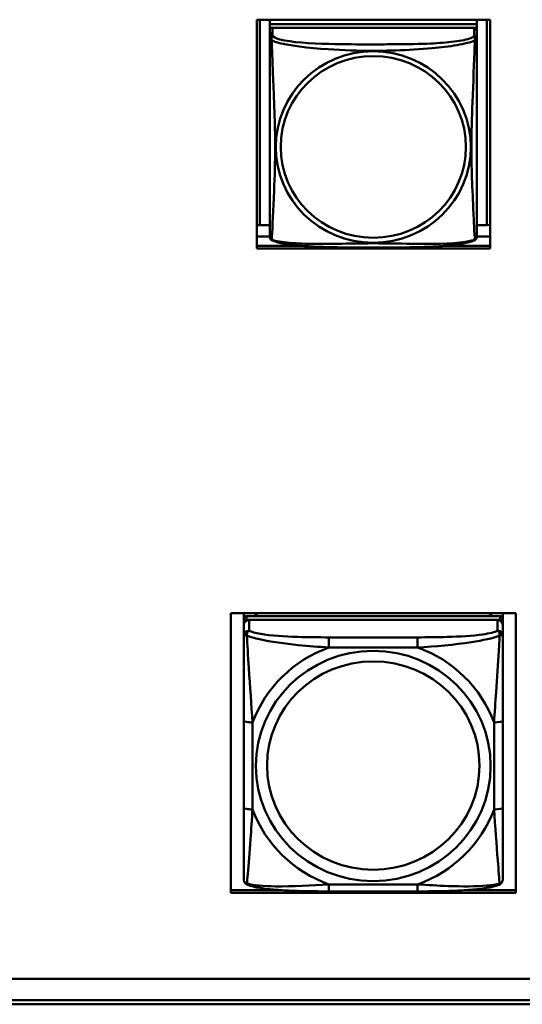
# Model space of a CAD drawing. Header units: inches. Extents: x 8.7 to 68.4, y -2.3 to 39.9.
# Tile 64 of 118: x 55.5 to 56.7, y 10.9 to 13.2. Entities that reach past the tile are written whole.
import ezdxf

# ---------------------------------------------------------------- set-up
doc = ezdxf.new("R2010")
doc.units = ezdxf.units.IN
doc.header["$MEASUREMENT"] = 0
doc.layers.add('Visible Edges(ROSSANSI)', color=7, linetype='Continuous', lineweight=50)
doc.layers.add('Visible Tangent Edges(ROSSANSI)', color=7, linetype='Continuous', lineweight=50)

msp = doc.modelspace()

# ---------------------------------------------------------------- linework, layer by layer
at = {"layer": 'Visible Edges(ROSSANSI)'}
for p, q in [((56.0807, 12.6645), (56.0807, 13.1873)), ((56.0807, 13.1873), (56.6128, 13.1873)), ((56.0875, 12.718), (56.0875, 13.1873)), ((56.1102, 13.1873), (56.1102, 13.1768)), ((56.5826, 13.1873), (56.5826, 13.1768)), ((56.6052, 13.1873), (56.6052, 12.718)), ((56.6128, 13.1873), (56.6128, 12.6645)), ((56.5826, 13.1768), (56.1102, 13.1768)), ((56.1102, 13.1768), (56.1102, 13.1686)), ((56.1102, 13.1768), (56.5826, 13.1768)), ((56.1102, 13.1768), (56.1102, 13.1768)), ((56.1102, 13.1629), (56.1102, 13.1686)), ((56.1102, 13.1686), (56.116, 13.1686)), ((56.1102, 13.1628), (56.1102, 13.1451)), ((56.5767, 13.1686), (56.1161, 13.1686)), ((56.5768, 13.1686), (56.5826, 13.1686)), ((56.5826, 13.1768), (56.5826, 13.1686)), ((56.5826, 13.1768), (56.5826, 13.1768)), ((56.5826, 13.1686), (56.5826, 13.1628)), ((56.5826, 13.1451), (56.5826, 13.1628)), ((56.0875, 12.718), (56.0807, 12.7183)), ((56.1102, 12.718), (56.0875, 12.718)), ((56.6052, 12.718), (56.5826, 12.718)), ((56.6052, 12.718), (56.6128, 12.7184)), ((56.1102, 12.6924), (56.0807, 12.6924)), ((56.6128, 12.6924), (56.5826, 12.6924)), ((56.0807, 12.671), (56.181, 12.671)), ((56.0807, 12.6706), (56.1859, 12.6706)), ((56.6128, 12.6645), (56.0807, 12.6645)), ((56.5068, 12.6706), (56.6128, 12.6706)), ((56.5118, 12.671), (56.6128, 12.671)), ((56.0215, 11.1932), (56.0215, 11.8319)), ((56.0215, 11.8319), (56.672, 11.8319)), ((56.0511, 11.8194), (56.0511, 11.8319)), ((56.0777, 11.8252), (56.0777, 11.8319)), ((56.0815, 11.8252), (56.0781, 11.8319)), ((56.6147, 11.8319), (56.6113, 11.8252)), ((56.6151, 11.8319), (56.6151, 11.8252)), ((56.6417, 11.8319), (56.6417, 11.8194)), ((56.6417, 11.8289), (56.6417, 11.8319)), ((56.6417, 11.826), (56.6417, 11.8289)), ((56.672, 11.8319), (56.672, 11.1932)), ((56.0511, 11.8194), (56.0511, 11.8111)), ((56.0511, 11.8053), (56.0511, 11.8111)), ((56.6358, 11.8252), (56.057, 11.8252)), ((56.057, 11.8169), (56.6358, 11.8169)), ((56.6299, 11.8169), (56.0629, 11.8169)), ((56.6417, 11.8111), (56.6417, 11.8194)), ((56.6417, 11.8111), (56.6417, 11.8053)), ((56.0511, 11.8053), (56.0511, 11.7804)), ((56.6417, 11.7804), (56.6417, 11.8053)), ((56.6417, 11.7156), (56.6417, 11.7893)), ((56.6417, 11.7144), (56.6417, 11.7156)), ((56.0511, 11.586), (56.0511, 11.3873)), ((56.6417, 11.3873), (56.6417, 11.586)), ((56.6417, 11.5149), (56.6417, 11.4964)), ((56.6417, 11.4423), (56.6417, 11.4964)), ((56.6417, 11.365), (56.6417, 11.4781)), ((56.6417, 11.4423), (56.6417, 11.4412)), ((56.6417, 11.2885), (56.6417, 11.365)), ((56.0215, 11.1993), (56.1339, 11.1993)), ((56.5589, 11.1993), (56.672, 11.1993)), ((56.672, 11.1932), (56.0215, 11.1932)), ((56.4475, 11.1964), (56.2452, 11.1964)), ((52.9245, 10.997), (61.7381, 10.997)), ((61.7381, 10.9483), (52.9745, 10.9483)), ((61.7381, 10.9385), (52.9745, 10.9385))]:
    msp.add_line(p, q, dxfattribs=at)
for centre, major_axis, start_param, end_param in [((56.1161, 13.1628), (-0.00591, 0), 4.712394, 6.28319), ((56.5767, 13.1628), (0.00591, 0), 0.000005, 1.570801), ((56.057, 11.8194), (-0.00591, 0), 4.712394, 6.28319), ((56.057, 11.8111), (-0.00591, 0), 4.712394, 6.28319), ((56.0629, 11.8053), (-0.0118, 0), 4.712394, 6.28319), ((56.6299, 11.8053), (0.0118, 0), 0.000005, 1.570801), ((56.6358, 11.8194), (0.00591, 0), 0.000005, 1.570801), ((56.6358, 11.8111), (0.00591, 0), 0.000005, 1.570801)]:
    msp.add_ellipse(centre, major_axis=major_axis, ratio=0.981793, start_param=start_param, end_param=end_param, dxfattribs=at)
for points, knots in [([(56.1107, 13.1515), (56.111, 13.1524), (56.1114, 13.1532), (56.1122, 13.1547), (56.1126, 13.1553), (56.1132, 13.1562), (56.1135, 13.1565), (56.1139, 13.1569), (56.1141, 13.1571), (56.1143, 13.1574), (56.1143, 13.1574), (56.1144, 13.1575), (56.1144, 13.1575), (56.1144, 13.1575), (56.1144, 13.1575), (56.1144, 13.1575)], [1.45169877, 1.45169877, 1.45169877, 1.45169877, 1.45881936, 1.45881936, 1.4643385, 1.4643385, 1.4671291, 1.4671291, 1.46922133, 1.46922133, 1.46961345, 1.46961345, 1.46976049, 1.46976049, 1.469778, 1.469778, 1.469778, 1.469778]), ([(56.1102, 13.1451), (56.1102, 13.1425), (56.1102, 13.1379), (56.1102, 13.1318), (56.1102, 13.1205), (56.1102, 13.1041), (56.1102, 13.0863), (56.1102, 13.0684), (56.1102, 13.0492), (56.1102, 13.0301), (56.1102, 13.003), (56.1102, 12.9758), (56.1102, 12.949), (56.1102, 12.9323), (56.1102, 12.9156), (56.1102, 12.899), (56.1102, 12.8658), (56.1102, 12.8326), (56.1102, 12.8004), (56.1102, 12.7602), (56.1102, 12.7198), (56.1102, 12.7012), (56.1102, 12.6954), (56.1102, 12.6922), (56.1102, 12.6921)], [0.325731, 0.325731, 0.325731, 0.325731, 0.404774, 0.404774, 0.404774, 0.550532, 0.550532, 0.550532, 0.69629, 0.69629, 0.69629, 0.902598, 0.902598, 0.902598, 1.03154, 1.03154, 1.03154, 1.289425, 1.289425, 1.289425, 1.610774, 1.610774, 1.610774, 1.710218, 1.710218, 1.710218, 1.710218]), ([(56.1103, 12.6899), (56.1103, 12.6903), (56.1102, 12.6907), (56.1102, 12.6913), (56.1102, 12.6916), (56.1102, 12.6919), (56.1102, 12.692), (56.1102, 12.692), (56.1102, 12.692), (56.1102, 12.6921), (56.1102, 12.6921), (56.1102, 12.6921), (56.1102, 12.6921), (56.1102, 12.6921), (56.1102, 12.6921), (56.1102, 12.6921), (56.1102, 12.6921), (56.1102, 12.6921), (56.1102, 12.6921), (56.1102, 12.6921), (56.1102, 12.6921), (56.1102, 12.6921), (56.1102, 12.6921), (56.1102, 12.6921), (56.1102, 12.6922), (56.1102, 12.6923), (56.1102, 12.6924), (56.1102, 12.6933), (56.1102, 12.6946), (56.1102, 12.6994), (56.1102, 12.7037), (56.1102, 12.7148), (56.1102, 12.722), (56.1102, 12.7398), (56.1102, 12.7509), (56.1102, 12.7785), (56.1102, 12.7956), (56.1102, 12.842), (56.1102, 12.8719), (56.1102, 12.9467), (56.1102, 12.9928), (56.1102, 13.0511), (56.1102, 13.0639), (56.1102, 13.0849), (56.1102, 13.0935), (56.1102, 13.1074), (56.1102, 13.1131), (56.1102, 13.1267), (56.1102, 13.134), (56.1102, 13.1417), (56.1102, 13.1437), (56.1102, 13.1451)], [0, 0, 0, 0, 0.002803, 0.002803, 0.004904, 0.004904, 0.005298, 0.005298, 0.005446, 0.005446, 0.005481, 0.005481, 0.005516, 0.005516, 0.005552, 0.005552, 0.005623, 0.005623, 0.00619, 0.00619, 0.00675, 0.00675, 0.008431, 0.008431, 0.013472, 0.013472, 0.028604, 0.028604, 0.074226, 0.074226, 0.144394, 0.144394, 0.223761, 0.223761, 0.323321, 0.323321, 0.460914, 0.460914, 0.692798, 0.692798, 1.041302, 1.041302, 1.138808, 1.138808, 1.209614, 1.209614, 1.261515, 1.261515, 1.348155, 1.348155, 1.391774, 1.391774, 1.391774, 1.391774]), ([(56.5826, 12.6928), (56.5826, 12.6915), (56.5826, 12.6921), (56.5826, 12.6947), (56.5826, 12.6994), (56.5826, 12.7103), (56.5826, 12.7241), (56.5826, 12.738), (56.5826, 12.7545), (56.5826, 12.7719), (56.5826, 12.7966), (56.5826, 12.8229), (56.5826, 12.8493), (56.5826, 12.8658), (56.5826, 12.8824), (56.5826, 12.899), (56.5826, 12.9322), (56.5826, 12.9655), (56.5826, 12.9995), (56.5826, 13.0418), (56.5826, 13.0876), (56.5826, 13.1192), (56.5826, 13.1316), (56.5826, 13.141), (56.5826, 13.1451)], [0.325731, 0.325731, 0.325731, 0.325731, 0.404774, 0.404774, 0.404774, 0.550532, 0.550532, 0.550532, 0.69629, 0.69629, 0.69629, 0.902598, 0.902598, 0.902598, 1.03154, 1.03154, 1.03154, 1.289425, 1.289425, 1.289425, 1.610774, 1.610774, 1.610774, 1.73735, 1.73735, 1.73735, 1.73735]), ([(56.1143, 12.684), (56.1138, 12.6843), (56.1133, 12.6847), (56.1124, 12.6855), (56.112, 12.686), (56.1114, 12.6869), (56.1111, 12.6873), (56.1108, 12.6881), (56.1107, 12.6885), (56.1105, 12.6893), (56.1104, 12.6896), (56.1103, 12.6899)], [0.02273764, 0.02273764, 0.02273764, 0.02273764, 0.02954834, 0.02954834, 0.03635903, 0.03635903, 0.04316973, 0.04316973, 0.04998042, 0.04998042, 0.05679112, 0.05679112, 0.05679112, 0.05679112]), ([(56.5784, 12.684), (56.575, 12.6823), (56.5715, 12.681), (56.5635, 12.6786), (56.5591, 12.6775), (56.5496, 12.6756), (56.5446, 12.6748), (56.5334, 12.6732), (56.5272, 12.6725), (56.5133, 12.6711), (56.5056, 12.6705), (56.4878, 12.6693), (56.4775, 12.6688), (56.4526, 12.6678), (56.4379, 12.6675), (56.4062, 12.667), (56.3892, 12.6669), (56.3552, 12.6668), (56.3382, 12.6668), (56.3042, 12.6669), (56.2872, 12.667), (56.2532, 12.6675), (56.236, 12.6679), (56.2058, 12.6692), (56.1927, 12.67), (56.1717, 12.6718), (56.1636, 12.6727), (56.15, 12.6745), (56.1443, 12.6754), (56.1342, 12.6774), (56.1298, 12.6784), (56.1216, 12.6808), (56.1179, 12.6822), (56.1143, 12.684)], [-1.678204, -1.678204, -1.678204, -1.678204, -1.629815, -1.629815, -1.580861, -1.580861, -1.532583, -1.532583, -1.479316, -1.479316, -1.416961, -1.416961, -1.337799, -1.337799, -1.226353, -1.226353, -1.09702, -1.09702, -0.967687, -0.967687, -0.838354, -0.838354, -0.709022, -0.709022, -0.60577, -0.60577, -0.53827, -0.53827, -0.483941, -0.483941, -0.435529, -0.435529, -0.384876, -0.384876, -0.384876, -0.384876]), ([(56.5784, 12.684), (56.579, 12.6843), (56.5795, 12.6847), (56.5804, 12.6855), (56.5808, 12.686), (56.5814, 12.6869), (56.5816, 12.6873), (56.582, 12.6881), (56.5821, 12.6885), (56.5823, 12.6893), (56.5824, 12.6896), (56.5824, 12.6899)], [0.02273777, 0.02273777, 0.02273777, 0.02273777, 0.02954896, 0.02954896, 0.03636014, 0.03636014, 0.04317132, 0.04317132, 0.0499825, 0.0499825, 0.05679368, 0.05679368, 0.05679368, 0.05679368]), ([(56.5824, 12.6899), (56.5825, 12.6907), (56.5825, 12.6908), (56.5826, 12.6918), (56.5826, 12.6917), (56.5826, 12.6921), (56.5826, 12.692), (56.5826, 12.6921), (56.5826, 12.6921), (56.5826, 12.6921), (56.5826, 12.6921), (56.5826, 12.6921), (56.5826, 12.6921), (56.5826, 12.6921), (56.5826, 12.6921), (56.5826, 12.6921), (56.5826, 12.6921), (56.5826, 12.6921), (56.5826, 12.6921), (56.5826, 12.6921), (56.5826, 12.6921), (56.5826, 12.6921), (56.5826, 12.6921), (56.5826, 12.6922), (56.5826, 12.6922), (56.5826, 12.6923), (56.5826, 12.6924), (56.5826, 12.6925), (56.5826, 12.6926), (56.5826, 12.6927), (56.5826, 12.6928), (56.5826, 12.6928)], [-0.35286073, -0.35286073, -0.35286073, -0.35286073, -0.35285947, -0.35285947, -0.35285444, -0.35285444, -0.35283508, -0.35283508, -0.35281435, -0.35281435, -0.35278867, -0.35278867, -0.35276447, -0.35276447, -0.35273163, -0.35273163, -0.35267171, -0.35267171, -0.35250564, -0.35250564, -0.35143508, -0.35143508, -0.34600909, -0.34600909, -0.3405831, -0.3405831, -0.33515711, -0.33515711, -0.32973113, -0.32973113, -0.32573078, -0.32573078, -0.32573078, -0.32573078]), ([(56.0511, 11.7804), (56.0511, 11.7713), (56.0511, 11.7561), (56.0511, 11.7389), (56.0511, 11.7125), (56.0511, 11.6822), (56.0511, 11.6528), (56.0511, 11.6304), (56.0511, 11.608), (56.0511, 11.586)], [-0.7968224, -0.7968224, -0.7968224, -0.7968224, -0.6514613, -0.6514613, -0.6514613, -0.427691, -0.427691, -0.427691, -0.2569517, -0.2569517, -0.2569517, -0.2569517]), ([(56.6417, 11.586), (56.6417, 11.6092), (56.6417, 11.6329), (56.6417, 11.6566), (56.6417, 11.6877), (56.6417, 11.72), (56.6417, 11.7468), (56.6417, 11.7607), (56.6417, 11.7727), (56.6417, 11.7804)], [0.2569537, 0.2569537, 0.2569537, 0.2569537, 0.4371919, 0.4371919, 0.4371919, 0.6739428, 0.6739428, 0.6739428, 0.7963818, 0.7963818, 0.7963818, 0.7963818]), ([(56.0511, 11.3873), (56.0511, 11.3641), (56.0511, 11.3407), (56.0511, 11.3185), (56.0511, 11.2894), (56.0511, 11.2611), (56.0511, 11.2422), (56.0511, 11.2325), (56.0511, 11.2256), (56.0511, 11.2238)], [0.2569537, 0.2569537, 0.2569537, 0.2569537, 0.4371919, 0.4371919, 0.4371919, 0.6739428, 0.6739428, 0.6739428, 0.7963818, 0.7963818, 0.7963818, 0.7963818]), ([(56.6417, 11.2238), (56.6417, 11.226), (56.6417, 11.2352), (56.6417, 11.248), (56.6417, 11.2675), (56.6417, 11.2944), (56.6417, 11.3221), (56.6417, 11.3433), (56.6417, 11.3653), (56.6417, 11.3873)], [-0.7968224, -0.7968224, -0.7968224, -0.7968224, -0.6514613, -0.6514613, -0.6514613, -0.427691, -0.427691, -0.427691, -0.2569517, -0.2569517, -0.2569517, -0.2569517]), ([(56.0592, 11.2115), (56.0581, 11.2119), (56.057, 11.2126), (56.055, 11.2141), (56.0542, 11.2151), (56.0528, 11.217), (56.0523, 11.218), (56.0516, 11.2199), (56.0514, 11.2208), (56.0512, 11.2224), (56.0511, 11.2231), (56.0511, 11.2238)], [0.02510735, 0.02510735, 0.02510735, 0.02510735, 0.03073996, 0.03073996, 0.03637257, 0.03637257, 0.04200518, 0.04200518, 0.04763779, 0.04763779, 0.0532704, 0.0532704, 0.0532704, 0.0532704]), ([(56.6336, 11.2115), (56.6347, 11.212), (56.6358, 11.2126), (56.6377, 11.2141), (56.6386, 11.2151), (56.64, 11.217), (56.6405, 11.218), (56.6412, 11.2199), (56.6414, 11.2208), (56.6416, 11.2224), (56.6417, 11.2232), (56.6417, 11.2238)], [0.02510743, 0.02510743, 0.02510743, 0.02510743, 0.03074003, 0.03074003, 0.03637262, 0.03637262, 0.04200521, 0.04200521, 0.04763781, 0.04763781, 0.0532704, 0.0532704, 0.0532704, 0.0532704]), ([(56.2452, 11.1964), (56.2317, 11.1964), (56.218, 11.1965), (56.1908, 11.1968), (56.1772, 11.1971), (56.1503, 11.1982), (56.137, 11.1989), (56.1113, 11.201), (56.0992, 11.2024), (56.0771, 11.206), (56.0676, 11.208), (56.0592, 11.2115)], [0.2569517, 0.2569517, 0.2569517, 0.2569517, 0.3597049, 0.3597049, 0.4624581, 0.4624581, 0.5652112, 0.5652112, 0.6679644, 0.6679644, 0.7707175, 0.7707175, 0.7707175, 0.7707175]), ([(56.6336, 11.2115), (56.6252, 11.208), (56.6157, 11.206), (56.5936, 11.2024), (56.5815, 11.2011), (56.5558, 11.1989), (56.5425, 11.1982), (56.5156, 11.1971), (56.502, 11.1968), (56.4747, 11.1965), (56.4611, 11.1964), (56.4475, 11.1964)], [-0.7703505, -0.7703505, -0.7703505, -0.7703505, -0.6676711, -0.6676711, -0.5649918, -0.5649918, -0.4623124, -0.4623124, -0.3596331, -0.3596331, -0.2569537, -0.2569537, -0.2569537, -0.2569537])]:
    msp.add_open_spline(points, degree=3, knots=knots, dxfattribs=at)
msp.add_open_spline([(56.1102, 13.1451), (56.1102, 13.1458), (56.1102, 13.1464), (56.1102, 13.1468)], degree=3, dxfattribs=at)
at = {"layer": 'Visible Tangent Edges(ROSSANSI)'}
for p, q in [((56.1161, 13.1509), (56.1161, 13.1686)), ((56.5767, 13.1686), (56.5767, 13.1509)), ((56.057, 11.8169), (56.057, 11.8252)), ((56.0629, 11.792), (56.0629, 11.8169)), ((56.6299, 11.8169), (56.6299, 11.792)), ((56.6358, 11.8252), (56.6358, 11.8169)), ((56.4475, 11.7766), (56.2452, 11.7766)), ((56.2452, 11.7535), (56.4475, 11.7535)), ((56.0708, 11.3836), (56.0708, 11.5822)), ((56.622, 11.5822), (56.622, 11.3836)), ((56.4475, 11.2123), (56.2452, 11.2123))]:
    msp.add_line(p, q, dxfattribs=at)
for centre, major_axis, ratio, start_param, end_param in [((56.5767, 13.1451), (0.00591, 0), 0.981793, 0.000005, 1.570801), ((56.0629, 11.7804), (-0.0118, 0), 0.981793, 4.712394, 6.28319), ((56.6299, 11.7804), (0.0118, 0), 0.981793, 0.000005, 1.570801), ((56.2452, 11.7572), (0, 0.0197), 0.00001, 0.191065, 1.761906), ((56.4475, 11.7572), (0, 0.0197), 0.00001, 0.191109, 1.76191), ((56.3464, 11.4829), (-0.2936, 0), 0.981793, 5.064161, 5.931424), ((56.3464, 11.4829), (0.2936, 0), 0.981793, 0.351772, 1.219035), ((56.0708, 11.586), (-0.0197, 0), 0.189952, 6.283184, 7.853981), ((56.622, 11.586), (0.0197, 0), 0.189952, 4.712388, 6.283184), ((56.0708, 11.3873), (-0.0197, 0), 0.189952, 6.283184, 7.853981), ((56.3464, 11.4829), (-0.2936, 0), 0.981793, 0.351772, 1.219035), ((56.3464, 11.4829), (0.2936, 0), 0.981793, 5.064161, 5.931424), ((56.622, 11.3873), (0.0197, 0), 0.189952, 4.712388, 6.283184), ((56.2452, 11.2161), (0, -0.0197), 0.00001, 4.903492, 6.28303), ((56.4475, 11.2161), (0, -0.0197), 0.00001, 4.9035, 6.28315)]:
    msp.add_ellipse(centre, major_axis=major_axis, ratio=ratio, start_param=start_param, end_param=end_param, dxfattribs=at)
for centre, major_axis in [((56.3464, 12.8964), (-0.2227, 0)), ((56.3464, 12.8966), (-0.2113, 0)), ((56.3464, 11.4829), (-0.2678, 0)), ((56.3464, 11.4837), (-0.2424, 0))]:
    msp.add_ellipse(centre, major_axis=major_axis, ratio=0.981793, dxfattribs=at)
for points, knots in [([(56.1102, 13.1451), (56.1102, 13.1448), (56.1102, 13.1445), (56.1102, 13.1441), (56.1103, 13.1439), (56.1104, 13.1436), (56.1105, 13.1435), (56.1106, 13.1433), (56.1107, 13.1432), (56.1109, 13.143), (56.1111, 13.1428), (56.1117, 13.1422), (56.1121, 13.1418), (56.1133, 13.1409), (56.1139, 13.1404), (56.1147, 13.1398)], [-0.0844808, -0.0844808, -0.0844808, -0.0844808, -0.06943799, -0.06943799, -0.05587828, -0.05587828, -0.04740346, -0.04740346, -0.04210669, -0.04210669, -0.03151317, -0.03151317, -0.01456352, -0.01456352, 0.00026741, 0.00026741, 0.00026741, 0.00026741]), ([(56.1147, 13.1398), (56.1145, 13.1409), (56.1144, 13.142), (56.1143, 13.1439), (56.1144, 13.1449), (56.1145, 13.1462), (56.1146, 13.1466), (56.1148, 13.1473), (56.1148, 13.1475), (56.115, 13.148), (56.1151, 13.1482), (56.1154, 13.149), (56.1155, 13.1494), (56.1158, 13.1501), (56.116, 13.1505), (56.1161, 13.1509)], [-0.00026741, -0.00026741, -0.00026741, -0.00026741, 0.01456352, 0.01456352, 0.03151317, 0.03151317, 0.04210669, 0.04210669, 0.04740346, 0.04740346, 0.05587828, 0.05587828, 0.06943799, 0.06943799, 0.0844808, 0.0844808, 0.0844808, 0.0844808]), ([(56.1147, 12.6849), (56.1148, 12.6865), (56.1149, 12.6888), (56.1151, 12.6916), (56.1162, 12.7115), (56.1183, 12.7546), (56.12, 12.7961), (56.1214, 12.8294), (56.1224, 12.863), (56.1224, 12.8964), (56.1224, 12.9131), (56.1222, 12.9299), (56.1217, 12.9469), (56.1211, 12.9741), (56.1199, 13.0022), (56.1187, 13.0308), (56.1179, 13.0509), (56.1171, 13.0714), (56.1163, 13.0906), (56.1156, 13.1097), (56.115, 13.1275), (56.1147, 13.1398)], [-1.657319, -1.657319, -1.657319, -1.657319, -1.610774, -1.610774, -1.610774, -1.289425, -1.289425, -1.289425, -1.03154, -1.03154, -1.03154, -0.902598, -0.902598, -0.902598, -0.69629, -0.69629, -0.69629, -0.550532, -0.550532, -0.550532, -0.405761, -0.405761, -0.405761, -0.405761]), ([(56.1147, 13.1398), (56.1175, 13.1385), (56.121, 13.1372), (56.125, 13.136), (56.1526, 13.1277), (56.1997, 13.1226), (56.2432, 13.1197), (56.2781, 13.1174), (56.3123, 13.1163), (56.3464, 13.1163), (56.3634, 13.1163), (56.3805, 13.1166), (56.3976, 13.1171), (56.4251, 13.118), (56.4533, 13.1196), (56.4809, 13.1221), (56.5005, 13.124), (56.5198, 13.1263), (56.5371, 13.1292), (56.5543, 13.1322), (56.5692, 13.1358), (56.5781, 13.1398)], [-1.657319, -1.657319, -1.657319, -1.657319, -1.610774, -1.610774, -1.610774, -1.289425, -1.289425, -1.289425, -1.03154, -1.03154, -1.03154, -0.902598, -0.902598, -0.902598, -0.69629, -0.69629, -0.69629, -0.550532, -0.550532, -0.550532, -0.405761, -0.405761, -0.405761, -0.405761]), ([(56.5767, 13.1509), (56.5761, 13.1489), (56.5734, 13.1469), (56.569, 13.1452), (56.5609, 13.1419), (56.547, 13.1391), (56.5308, 13.1371), (56.5147, 13.1351), (56.4965, 13.1338), (56.4779, 13.1329), (56.4515, 13.1317), (56.4242, 13.1313), (56.3971, 13.1311), (56.3802, 13.131), (56.3633, 13.1309), (56.3464, 13.1309), (56.3125, 13.1309), (56.2787, 13.131), (56.245, 13.1318), (56.203, 13.1329), (56.159, 13.1356), (56.1335, 13.1421), (56.1234, 13.1446), (56.117, 13.1477), (56.1161, 13.1509)], [0.325731, 0.325731, 0.325731, 0.325731, 0.404774, 0.404774, 0.404774, 0.550532, 0.550532, 0.550532, 0.69629, 0.69629, 0.69629, 0.902598, 0.902598, 0.902598, 1.03154, 1.03154, 1.03154, 1.289425, 1.289425, 1.289425, 1.610774, 1.610774, 1.610774, 1.73735, 1.73735, 1.73735, 1.73735]), ([(56.5781, 13.1398), (56.5779, 13.1358), (56.5778, 13.1313), (56.5777, 13.1263), (56.5766, 13.0919), (56.5744, 13.0427), (56.5727, 12.9988), (56.5714, 12.9635), (56.5704, 12.9299), (56.5704, 12.8964), (56.5704, 12.8797), (56.5706, 12.863), (56.571, 12.8463), (56.5717, 12.8195), (56.5729, 12.7923), (56.574, 12.7665), (56.5749, 12.7483), (56.5757, 12.7308), (56.5764, 12.7161), (56.5771, 12.7015), (56.5777, 12.6899), (56.5781, 12.6849)], [-1.657319, -1.657319, -1.657319, -1.657319, -1.610774, -1.610774, -1.610774, -1.289425, -1.289425, -1.289425, -1.03154, -1.03154, -1.03154, -0.902598, -0.902598, -0.902598, -0.69629, -0.69629, -0.69629, -0.550532, -0.550532, -0.550532, -0.405761, -0.405761, -0.405761, -0.405761]), ([(56.5767, 13.1509), (56.5768, 13.1505), (56.5769, 13.1501), (56.5772, 13.1494), (56.5774, 13.149), (56.5777, 13.1483), (56.5778, 13.148), (56.5779, 13.1475), (56.578, 13.1473), (56.5781, 13.1466), (56.5782, 13.1462), (56.5784, 13.1449), (56.5785, 13.1439), (56.5784, 13.142), (56.5783, 13.1409), (56.5781, 13.1398)], [-0.0844808, -0.0844808, -0.0844808, -0.0844808, -0.06943799, -0.06943799, -0.05587828, -0.05587828, -0.04740346, -0.04740346, -0.04210669, -0.04210669, -0.03151317, -0.03151317, -0.01456352, -0.01456352, 0.00026741, 0.00026741, 0.00026741, 0.00026741]), ([(56.5781, 13.1398), (56.5788, 13.1404), (56.5795, 13.1409), (56.5806, 13.1418), (56.5811, 13.1422), (56.5817, 13.1428), (56.5818, 13.143), (56.5821, 13.1432), (56.5821, 13.1433), (56.5823, 13.1435), (56.5824, 13.1436), (56.5825, 13.1439), (56.5825, 13.1441), (56.5826, 13.1446), (56.5826, 13.1448), (56.5826, 13.1451)], [-0.00026741, -0.00026741, -0.00026741, -0.00026741, 0.01456352, 0.01456352, 0.03151317, 0.03151317, 0.04210669, 0.04210669, 0.04740346, 0.04740346, 0.05587828, 0.05587828, 0.06943799, 0.06943799, 0.0844808, 0.0844808, 0.0844808, 0.0844808]), ([(56.1147, 12.6849), (56.1139, 12.6851), (56.1133, 12.6853), (56.1122, 12.6861), (56.1117, 12.6866), (56.1111, 12.6875), (56.1109, 12.6879), (56.1107, 12.6885), (56.1106, 12.6887), (56.1105, 12.6892), (56.1104, 12.6895), (56.1103, 12.6899), (56.1103, 12.6899), (56.1103, 12.6899)], [-0.00026741, -0.00026741, -0.00026741, -0.00026741, 0.01456352, 0.01456352, 0.03151317, 0.03151317, 0.04210669, 0.04210669, 0.04740346, 0.04740346, 0.05587828, 0.05587828, 0.05679112, 0.05679112, 0.05679112, 0.05679112]), ([(56.1143, 12.684), (56.1143, 12.684), (56.1143, 12.6841), (56.1144, 12.6843), (56.1145, 12.6845), (56.1147, 12.6849)], [-0.02273764, -0.02273764, -0.02273764, -0.02273764, -0.01456352, -0.01456352, 0.00026741, 0.00026741, 0.00026741, 0.00026741]), ([(56.5781, 12.6849), (56.5752, 12.6838), (56.5717, 12.6828), (56.5677, 12.6819), (56.5401, 12.6757), (56.4931, 12.6748), (56.4496, 12.6752), (56.4146, 12.6756), (56.3805, 12.6765), (56.3464, 12.6765), (56.3293, 12.6765), (56.3123, 12.6763), (56.2951, 12.676), (56.2676, 12.6756), (56.2395, 12.6749), (56.2118, 12.6751), (56.1923, 12.6753), (56.1729, 12.676), (56.1556, 12.6775), (56.1385, 12.6791), (56.1235, 12.6815), (56.1147, 12.6849)], [-1.657319, -1.657319, -1.657319, -1.657319, -1.610774, -1.610774, -1.610774, -1.289425, -1.289425, -1.289425, -1.03154, -1.03154, -1.03154, -0.902598, -0.902598, -0.902598, -0.69629, -0.69629, -0.69629, -0.550532, -0.550532, -0.550532, -0.405761, -0.405761, -0.405761, -0.405761]), ([(56.5824, 12.6899), (56.5824, 12.6899), (56.5824, 12.6899), (56.5824, 12.6895), (56.5823, 12.6892), (56.5821, 12.6887), (56.5821, 12.6885), (56.5819, 12.6879), (56.5817, 12.6875), (56.5811, 12.6866), (56.5806, 12.6861), (56.5795, 12.6854), (56.5788, 12.6851), (56.5781, 12.6849)], [-0.05679368, -0.05679368, -0.05679368, -0.05679368, -0.05587828, -0.05587828, -0.04740346, -0.04740346, -0.04210669, -0.04210669, -0.03151317, -0.03151317, -0.01456352, -0.01456352, 0.00026741, 0.00026741, 0.00026741, 0.00026741]), ([(56.5781, 12.6849), (56.5783, 12.6845), (56.5784, 12.6843), (56.5784, 12.6841), (56.5784, 12.684), (56.5784, 12.684)], [-0.00026741, -0.00026741, -0.00026741, -0.00026741, 0.01456352, 0.01456352, 0.02273777, 0.02273777, 0.02273777, 0.02273777]), ([(56.058, 11.7805), (56.0579, 11.7816), (56.058, 11.7826), (56.0582, 11.7847), (56.0584, 11.7856), (56.0589, 11.7871), (56.0591, 11.7876), (56.0594, 11.7883), (56.0595, 11.7885), (56.0598, 11.7891), (56.06, 11.7894), (56.0606, 11.7902), (56.061, 11.7906), (56.0619, 11.7914), (56.0624, 11.7917), (56.0629, 11.792)], [-0.00023197, -0.00023197, -0.00023197, -0.00023197, 0.00913095, 0.00913095, 0.01983142, 0.01983142, 0.02651922, 0.02651922, 0.02986312, 0.02986312, 0.03521335, 0.03521335, 0.04377373, 0.04377373, 0.0532704, 0.0532704, 0.0532704, 0.0532704]), ([(56.2452, 11.7766), (56.2216, 11.7766), (56.1976, 11.7767), (56.1742, 11.7775), (56.1435, 11.7784), (56.1127, 11.7804), (56.0894, 11.7844), (56.0774, 11.7865), (56.0678, 11.7891), (56.0629, 11.792)], [0.2569537, 0.2569537, 0.2569537, 0.2569537, 0.4371919, 0.4371919, 0.4371919, 0.6739428, 0.6739428, 0.6739428, 0.7963818, 0.7963818, 0.7963818, 0.7963818]), ([(56.6299, 11.792), (56.6241, 11.7885), (56.6116, 11.7855), (56.5964, 11.7833), (56.573, 11.7799), (56.5439, 11.7782), (56.5148, 11.7774), (56.4926, 11.7767), (56.4699, 11.7766), (56.4475, 11.7766)], [-0.7968224, -0.7968224, -0.7968224, -0.7968224, -0.6514613, -0.6514613, -0.6514613, -0.427691, -0.427691, -0.427691, -0.2569517, -0.2569517, -0.2569517, -0.2569517]), ([(56.6299, 11.792), (56.6304, 11.7917), (56.6309, 11.7914), (56.6318, 11.7906), (56.6322, 11.7902), (56.6327, 11.7894), (56.6329, 11.7891), (56.6333, 11.7885), (56.6334, 11.7883), (56.6337, 11.7876), (56.6339, 11.7871), (56.6343, 11.7856), (56.6345, 11.7847), (56.6348, 11.7826), (56.6348, 11.7816), (56.6348, 11.7805)], [-0.0532704, -0.0532704, -0.0532704, -0.0532704, -0.04377373, -0.04377373, -0.03521335, -0.03521335, -0.02986312, -0.02986312, -0.02651922, -0.02651922, -0.01983142, -0.01983142, -0.00913095, -0.00913095, 0.00023197, 0.00023197, 0.00023197, 0.00023197]), ([(56.0511, 11.7804), (56.0511, 11.7807), (56.0512, 11.7809), (56.0514, 11.7812), (56.0516, 11.7814), (56.052, 11.7815), (56.0522, 11.7816), (56.0525, 11.7816), (56.0526, 11.7816), (56.053, 11.7816), (56.0533, 11.7816), (56.0543, 11.7815), (56.0549, 11.7814), (56.0564, 11.781), (56.0571, 11.7808), (56.058, 11.7805)], [-0.0532704, -0.0532704, -0.0532704, -0.0532704, -0.04377373, -0.04377373, -0.03521335, -0.03521335, -0.02986312, -0.02986312, -0.02651922, -0.02651922, -0.01983142, -0.01983142, -0.00913095, -0.00913095, 0.00023197, 0.00023197, 0.00023197, 0.00023197]), ([(56.058, 11.7805), (56.0656, 11.7776), (56.0756, 11.7747), (56.1127, 11.7665), (56.1444, 11.7622), (56.1986, 11.7567), (56.2219, 11.7548), (56.2452, 11.7535)], [-0.7478145, -0.7478145, -0.7478145, -0.7478145, -0.6493253, -0.6493253, -0.427691, -0.427691, -0.2569537, -0.2569537, -0.2569537, -0.2569537]), ([(56.0708, 11.5822), (56.0684, 11.6219), (56.0651, 11.6641), (56.0605, 11.7341), (56.0589, 11.7615), (56.058, 11.7805)], [0.2569517, 0.2569517, 0.2569517, 0.2569517, 0.5559983, 0.5559983, 0.7482818, 0.7482818, 0.7482818, 0.7482818]), ([(56.4475, 11.7535), (56.488, 11.7558), (56.5304, 11.7596), (56.596, 11.7697), (56.6205, 11.7747), (56.6348, 11.7805)], [0.2569517, 0.2569517, 0.2569517, 0.2569517, 0.5559983, 0.5559983, 0.7482818, 0.7482818, 0.7482818, 0.7482818]), ([(56.6348, 11.7805), (56.6343, 11.7705), (56.6337, 11.7585), (56.6312, 11.7164), (56.6289, 11.6832), (56.625, 11.6282), (56.6234, 11.6051), (56.622, 11.5822)], [-0.7478145, -0.7478145, -0.7478145, -0.7478145, -0.6493253, -0.6493253, -0.427691, -0.427691, -0.2569537, -0.2569537, -0.2569537, -0.2569537]), ([(56.6348, 11.7805), (56.6356, 11.7808), (56.6364, 11.781), (56.6379, 11.7814), (56.6385, 11.7815), (56.6394, 11.7816), (56.6397, 11.7816), (56.6402, 11.7816), (56.6403, 11.7816), (56.6406, 11.7816), (56.6408, 11.7815), (56.6412, 11.7814), (56.6413, 11.7812), (56.6416, 11.7809), (56.6417, 11.7807), (56.6417, 11.7804)], [-0.00023197, -0.00023197, -0.00023197, -0.00023197, 0.00913095, 0.00913095, 0.01983142, 0.01983142, 0.02651922, 0.02651922, 0.02986312, 0.02986312, 0.03521335, 0.03521335, 0.04377373, 0.04377373, 0.0532704, 0.0532704, 0.0532704, 0.0532704]), ([(56.058, 11.2142), (56.0585, 11.2192), (56.0591, 11.2268), (56.0616, 11.2574), (56.0639, 11.2865), (56.0678, 11.338), (56.0694, 11.3606), (56.0708, 11.3836)], [-0.7478145, -0.7478145, -0.7478145, -0.7478145, -0.6493253, -0.6493253, -0.427691, -0.427691, -0.2569537, -0.2569537, -0.2569537, -0.2569537]), ([(56.622, 11.3836), (56.6244, 11.3438), (56.6277, 11.3028), (56.6323, 11.2439), (56.6339, 11.2234), (56.6348, 11.2142)], [0.2569517, 0.2569517, 0.2569517, 0.2569517, 0.5559983, 0.5559983, 0.7482818, 0.7482818, 0.7482818, 0.7482818]), ([(56.058, 11.2142), (56.0571, 11.2144), (56.0564, 11.2148), (56.0549, 11.2156), (56.0543, 11.2161), (56.0533, 11.2171), (56.053, 11.2175), (56.0526, 11.2181), (56.0525, 11.2183), (56.0522, 11.2189), (56.052, 11.2192), (56.0516, 11.2202), (56.0514, 11.2209), (56.0512, 11.2223), (56.0511, 11.223), (56.0511, 11.2238)], [-0.00023197, -0.00023197, -0.00023197, -0.00023197, 0.00913095, 0.00913095, 0.01983142, 0.01983142, 0.02651922, 0.02651922, 0.02986312, 0.02986312, 0.03521335, 0.03521335, 0.04377373, 0.04377373, 0.0532704, 0.0532704, 0.0532704, 0.0532704]), ([(56.6417, 11.2238), (56.6417, 11.223), (56.6416, 11.2223), (56.6413, 11.2209), (56.6412, 11.2202), (56.6408, 11.2192), (56.6406, 11.2189), (56.6403, 11.2183), (56.6402, 11.2181), (56.6398, 11.2175), (56.6394, 11.2171), (56.6385, 11.2161), (56.6379, 11.2156), (56.6364, 11.2148), (56.6357, 11.2144), (56.6348, 11.2142)], [-0.0532704, -0.0532704, -0.0532704, -0.0532704, -0.04377373, -0.04377373, -0.03521335, -0.03521335, -0.02986312, -0.02986312, -0.02651922, -0.02651922, -0.01983142, -0.01983142, -0.00913095, -0.00913095, 0.00023197, 0.00023197, 0.00023197, 0.00023197]), ([(56.0592, 11.2115), (56.059, 11.2116), (56.0588, 11.2117), (56.0584, 11.212), (56.0582, 11.2123), (56.058, 11.2132), (56.0579, 11.2136), (56.058, 11.2142)], [-0.02510735, -0.02510735, -0.02510735, -0.02510735, -0.01983142, -0.01983142, -0.00913095, -0.00913095, 0.00023197, 0.00023197, 0.00023197, 0.00023197]), ([(56.2452, 11.2123), (56.2048, 11.21), (56.1624, 11.2073), (56.0967, 11.2083), (56.0723, 11.2102), (56.058, 11.2142)], [0.2569517, 0.2569517, 0.2569517, 0.2569517, 0.5559983, 0.5559983, 0.7482818, 0.7482818, 0.7482818, 0.7482818]), ([(56.6348, 11.2142), (56.6272, 11.2122), (56.6171, 11.2106), (56.5801, 11.2073), (56.5484, 11.2075), (56.4941, 11.2095), (56.4709, 11.2109), (56.4475, 11.2123)], [-0.7478145, -0.7478145, -0.7478145, -0.7478145, -0.6493253, -0.6493253, -0.427691, -0.427691, -0.2569537, -0.2569537, -0.2569537, -0.2569537]), ([(56.6348, 11.2142), (56.6348, 11.2136), (56.6348, 11.2132), (56.6345, 11.2123), (56.6343, 11.212), (56.6339, 11.2117), (56.6338, 11.2116), (56.6336, 11.2115)], [-0.00023197, -0.00023197, -0.00023197, -0.00023197, 0.00913095, 0.00913095, 0.01983142, 0.01983142, 0.02510743, 0.02510743, 0.02510743, 0.02510743])]:
    msp.add_open_spline(points, degree=3, knots=knots, dxfattribs=at)

doc.saveas('drawing.dxf')
